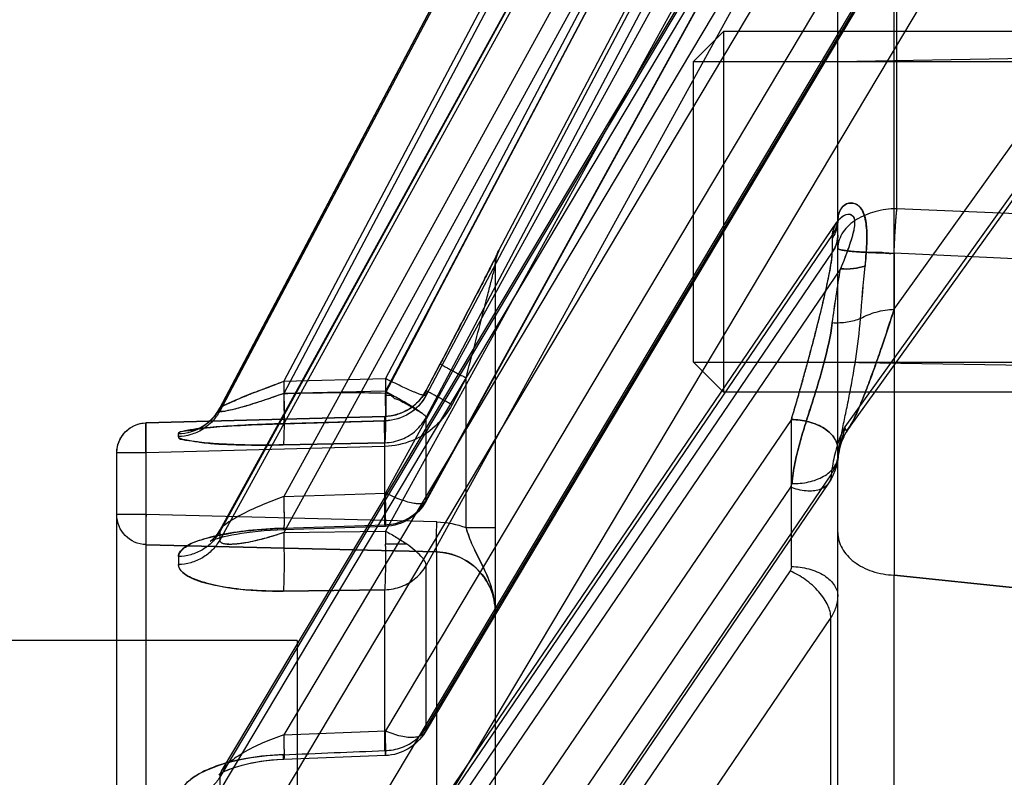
# Model space of a CAD drawing. Header units: millimetres. Extents: x 178516 to 426772, y -178579 to -115871.
# Tile 182 of 256: x 317304 to 317321, y -132186 to -132173. Entities that reach past the tile are written whole.
import ezdxf

# ---------------------------------------------------------------- set-up
doc = ezdxf.new("R2010")
doc.units = ezdxf.units.MM
doc.header["$MEASUREMENT"] = 0
doc.layers.get('0').update_dxf_attribs({"color": 252, "lineweight": 5})
doc.layers.add('EC-MTR_250-0_7OBJ', color=7, linetype='Continuous')
doc.layers.add('HEX_HEAD_SCR_M6X16OBJ', color=7, linetype='Continuous')
doc.layers.add('IS_centrale', color=7, linetype='Continuous', lineweight=13)

# ---------------------------------------------------------------- blocks, each defined once
blk = doc.blocks.new('VVS030s_FLX1_250_0.38kW_2.00x2v2_t')
at = {"layer": 'EC-MTR_250-0_7OBJ', "color": 7, "linetype": 'Continuous'}
for p, q in [((208.973, 704.044), (208.973, 805.744)), ((212.273, 703.572), (212.273, 752.908)), ((205.973, 752.742), (205.973, 700.924)), ((206.46, 752.763), (206.46, 700.425)), ((217.858, 703.665), (211.124, 713.559)), ((217.201, 700.368), (208.751, 712.779)), ((217.178, 702.887), (210.444, 712.784)), ((217.881, 697.587), (207.686, 712.561)), ((217.884, 697.291), (207.686, 712.268)), ((207.756, 712.071), (217.959, 697.086)), ((218.018, 697.861), (208.751, 711.472)), ((217.186, 701.495), (210.444, 711.402)), ((217.82, 701.426), (211.077, 711.334)), ((217.866, 701.271), (211.124, 711.18)), ((217.858, 710.422), (217.858, 703.665)), ((218.911, 710.501), (218.91, 702.958)), ((211.3, 707.453), (211.3, 702.572)), ((221.424, 689.996), (211.124, 707.262)), ((217.973, 707.328), (217.973, 697.299)), ((217.773, 689.637), (207.686, 706.539)), ((218.453, 690.329), (208.751, 706.586)), ((220.744, 689.308), (210.444, 706.576)), ((207.681, 706.27), (207.697, 706.251)), ((217.773, 689.419), (207.686, 706.321)), ((207.697, 706.252), (207.717, 706.221)), ((207.717, 706.222), (217.794, 689.338)), ((210.446, 705.959), (208.754, 706.024)), ((210.437, 705.877), (210.437, 703.2)), ((208.751, 705.614), (210.444, 705.55)), ((218.453, 689.358), (208.751, 705.614)), ((220.744, 688.282), (210.444, 705.55)), ((221.403, 688.302), (211.103, 705.569)), ((221.424, 688.225), (211.124, 705.494)), ((211.124, 705.494), (211.124, 702.796)), ((208.973, 704.044), (150.473, 704.044)), ((212.273, 702.167), (212.273, 703.572)), ((208.744, 703.224), (210.437, 703.2)), ((210.437, 703.2), (208.744, 703.224)), ((218.91, 702.958), (221.036, 703.181)), ((221.036, 703.181), (218.91, 702.958)), ((221.424, 684.06), (211.124, 702.796)), ((217.201, 702.815), (217.201, 700.368)), ((211.3, 702.572), (206.46, 702.451)), ((206.46, 702.451), (211.3, 702.572)), ((207.545, 702.382), (207.567, 702.364)), ((217.773, 684.034), (207.686, 702.374)), ((210.802, 702.443), (210.448, 702.443)), ((217.773, 683.9), (207.686, 702.24)), ((207.696, 702.205), (217.78, 683.871)), ((208.328, 702.232), (208.231, 702.242)), ((208.533, 702.215), (208.428, 702.223)), ((208.744, 702.177), (210.437, 702.12)), ((210.443, 702.146), (208.75, 702.204)), ((208.751, 702.249), (210.444, 702.225)), ((218.453, 684.609), (208.751, 702.249)), ((220.744, 683.488), (210.444, 702.225)), ((211.3, 702.073), (206.46, 701.951)), ((210.437, 702.12), (210.437, 700.755)), ((211.787, 702.167), (212.273, 702.167)), ((211.787, 702.167), (211.787, 699.676)), ((212.273, 697.789), (212.273, 702.167)), ((206.46, 701.951), (205.973, 701.951)), ((221.417, 682.996), (211.117, 701.732)), ((221.424, 682.969), (211.124, 701.707)), ((211.124, 701.707), (211.124, 700.331)), ((208.751, 701.65), (210.444, 701.593)), ((218.453, 684.011), (208.751, 701.65)), ((220.744, 682.856), (210.444, 701.593)), ((206.46, 700.924), (205.973, 700.924)), ((210.437, 700.816), (206.46, 700.924)), ((208.744, 700.791), (210.437, 700.755)), ((210.437, 700.755), (208.744, 700.791)), ((207.278, 700.536), (207.296, 700.53)), ((218.112, 700.578), (218.07, 700.659)), ((218.16, 700.504), (218.112, 700.579)), ((206.46, 700.425), (210.436, 700.316)), ((210.437, 700.317), (206.46, 700.425)), ((207.296, 700.53), (207.322, 700.52)), ((207.346, 700.526), (207.318, 700.531)), ((207.322, 700.52), (207.355, 700.505)), ((207.377, 700.522), (207.345, 700.527)), ((207.355, 700.505), (207.394, 700.484)), ((207.413, 700.518), (207.377, 700.522)), ((207.452, 700.513), (207.413, 700.518)), ((207.539, 700.504), (207.493, 700.509)), ((207.587, 700.5), (207.539, 700.504)), ((207.691, 700.491), (207.637, 700.495)), ((207.927, 700.475), (207.805, 700.483)), ((207.992, 700.471), (207.865, 700.479)), ((208.059, 700.467), (207.928, 700.475)), ((208.128, 700.463), (207.993, 700.471)), ((208.2, 700.46), (208.06, 700.467)), ((208.347, 700.453), (208.2, 700.46)), ((208.502, 700.447), (208.347, 700.453)), ((208.663, 700.442), (208.502, 700.447)), ((210.438, 700.391), (208.663, 700.442)), ((208.744, 700.438), (210.437, 700.39)), ((210.437, 700.39), (210.437, 700.317)), ((221.858, 695.237), (218.089, 700.493)), ((221.786, 695.451), (218.161, 700.503)), ((207.614, 700.292), (207.653, 700.237)), ((217.773, 681.155), (207.686, 700.228)), ((210.436, 700.316), (210.53, 700.308)), ((210.528, 700.308), (210.622, 700.289)), ((210.62, 700.289), (210.711, 700.259)), ((210.796, 700.219), (210.877, 700.168)), ((221.424, 680.846), (211.124, 700.331)), ((217.773, 681.11), (207.686, 700.183)), ((207.687, 700.179), (217.773, 681.107)), ((210.876, 700.168), (210.951, 700.109)), ((210.95, 700.11), (211.018, 700.041)), ((211.787, 699.676), (211.553, 700.121)), ((211.553, 700.121), (211.553, 700.12)), ((210.444, 699.898), (208.751, 699.935)), ((218.453, 681.59), (208.751, 699.935)), ((220.744, 680.413), (210.444, 699.898)), ((210.445, 699.962), (210.562, 699.962)), ((211.017, 700.043), (211.076, 699.967)), ((211.075, 699.968), (211.124, 699.888)), ((221.502, 680.333), (211.123, 699.965)), ((221.424, 680.478), (211.124, 699.963)), ((211.124, 699.963), (211.124, 699.888)), ((211.124, 699.888), (211.398, 699.365)), ((211.124, 699.888), (211.357, 699.443)), ((211.124, 699.888), (211.357, 699.444)), ((208.751, 699.733), (210.444, 699.685)), ((218.453, 681.388), (208.751, 699.733)), ((220.744, 680.199), (210.444, 699.685)), ((217.973, 699.412), (225.973, 699.551)), ((211.398, 699.365), (211.533, 699.108)), ((211.515, 699.143), (211.533, 699.108)), ((211.533, 699.108), (211.639, 698.906)), ((211.639, 698.906), (211.721, 698.75)), ((211.721, 698.75), (211.797, 698.603)), ((211.797, 698.603), (211.855, 698.492)), ((211.841, 698.519), (211.855, 698.492)), ((211.855, 698.492), (211.923, 698.361)), ((218.911, 698.534), (218.91, 690.992)), ((218.911, 698.535), (221.036, 695.574)), ((211.923, 698.361), (211.986, 698.239)), ((211.987, 698.239), (212.141, 697.939)), ((212.132, 697.958), (212.245, 697.737)), ((212.238, 697.752), (212.289, 697.652)), ((212.289, 697.651), (212.306, 697.617)), ((212.302, 697.625), (212.312, 697.605)), ((212.317, 697.595), (212.317, 697.594)), ((217.881, 697.35), (217.881, 697.587)), ((221.037, 697.703), (218.91, 697.599)), ((212.331, 697.556), (212.331, 697.565)), ((212.331, 697.556), (221.858, 679.454)), ((217.973, 697.299), (217.973, 697.062)), ((217.959, 697.087), (217.967, 697.072)), ((217.972, 697.062), (217.974, 697.057)), ((217.973, 697.062), (217.973, 689.471)), ((217.974, 697.055), (217.974, 697.058)), ((221.084, 696.953), (218.956, 696.861)), ((218.956, 696.861), (218.956, 688.719)), ((217.973, 694.412), (225.973, 694.272))]:
    blk.add_line(p, q, dxfattribs=at)
for points in [[(208.128, 706.107), (208.04, 706.129), (207.962, 706.151), (207.891, 706.175), (207.828, 706.198), (207.775, 706.221), (207.733, 706.242), (207.701, 706.259), (207.682, 706.272), (207.674, 706.278), (207.682, 706.269)], [(207.682, 706.272), (207.674, 706.278), (207.674, 706.278), (207.681, 706.27)], [(208.054, 706.125), (207.984, 706.145), (207.919, 706.165), (207.86, 706.186), (207.808, 706.207), (207.762, 706.227), (207.726, 706.245), (207.699, 706.261)], [(208.754, 706.024), (208.638, 706.03), (208.526, 706.04), (208.418, 706.053), (208.315, 706.069), (208.217, 706.087), (208.125, 706.107)], [(208.65, 706.03), (208.551, 706.038), (208.458, 706.048), (208.369, 706.06), (208.285, 706.074), (208.204, 706.09)], [(207.753, 702.323), (207.695, 702.338), (207.644, 702.352), (207.601, 702.365), (207.567, 702.377), (207.543, 702.387), (207.529, 702.393), (207.525, 702.395), (207.531, 702.392), (207.545, 702.382), (207.567, 702.365), (207.595, 702.339), (207.627, 702.305), (207.662, 702.26)], [(208.138, 702.254), (208.05, 702.267), (207.968, 702.28), (207.89, 702.294), (207.818, 702.308), (207.753, 702.323), (207.694, 702.338)], [(207.627, 702.305), (207.662, 702.26), (207.696, 702.204)], [(208.231, 702.242), (208.138, 702.254), (208.05, 702.267)], [(208.429, 702.223), (208.327, 702.232), (208.231, 702.242)], [(208.75, 702.204), (208.64, 702.208), (208.533, 702.215)], [(208.75, 702.204), (208.64, 702.208), (208.533, 702.215)], [(217.977, 700.995), (217.966, 701.071), (217.949, 701.146), (217.926, 701.22), (217.896, 701.291), (217.861, 701.36), (217.82, 701.426)], [(205.973, 700.924), (205.978, 700.854), (205.993, 700.785)], [(217.988, 700.918), (217.984, 700.943), (217.98, 700.969), (217.977, 700.995)], [(218.071, 700.656), (218.034, 700.742), (218.007, 700.828), (217.988, 700.915)], [(218.036, 700.738), (218.009, 700.822), (217.99, 700.906)], [(205.993, 700.785), (206.017, 700.72), (206.05, 700.658), (206.092, 700.602), (206.141, 700.551), (206.196, 700.509), (206.257, 700.474), (206.321, 700.448), (206.39, 700.431), (206.46, 700.425)], [(207.318, 700.531), (207.296, 700.534), (207.279, 700.537), (207.268, 700.54), (207.264, 700.54), (207.267, 700.539), (207.278, 700.536)], [(207.394, 700.485), (207.437, 700.457), (207.483, 700.424), (207.529, 700.385), (207.573, 700.341), (207.614, 700.292), (207.653, 700.238), (207.687, 700.179)], [(207.494, 700.509), (207.451, 700.513), (207.412, 700.518)], [(207.637, 700.495), (207.586, 700.5), (207.538, 700.504)], [(207.804, 700.483), (207.746, 700.487), (207.69, 700.491)], [(207.864, 700.479), (207.746, 700.487), (207.691, 700.491)], [(210.71, 700.259), (210.796, 700.218), (210.876, 700.168)], [(207.687, 700.179), (207.687, 700.18), (207.686, 700.181), (207.686, 700.181), (207.686, 700.182), (207.686, 700.182), (207.686, 700.183)], [(212.315, 697.599), (212.312, 697.606), (212.308, 697.617), (212.303, 697.63), (212.298, 697.644), (212.293, 697.66), (212.288, 697.678), (212.284, 697.696), (212.28, 697.715), (212.278, 697.735), (212.275, 697.755), (212.274, 697.776), (212.273, 697.798)], [(212.275, 697.755), (212.274, 697.776), (212.273, 697.798)], [(212.312, 697.605), (212.316, 697.597), (212.317, 697.595), (212.317, 697.594), (212.317, 697.595), (212.315, 697.599)], [(217.967, 697.072), (217.972, 697.061), (217.974, 697.057), (217.974, 697.055)]]:
    blk.add_lwpolyline(points, dxfattribs=at)
for centre, radius, start, end in [((184.558, 706.43), 23.128, 359.7303, 0.2697), ((184.74, 706.43), 22.946, 359.7282, 0.2718), ((210.416, 705.16), 0.8, 30.8173, 87.8037), ((211.274, 703.571), 0.999, 271.4465, 0.0528), ((198.455, 702.716), 8.544, 359.5569, 0.4431), ((198.573, 702.716), 8.426, 359.5507, 0.4493), ((206.473, 701.951), 0.5, 91.4745, 179.9904), ((198.889, 702.307), 8.797, 359.5633, 0.4367), ((199.011, 702.307), 8.675, 359.5572, 0.4428), ((189.68, 702.73), 19.077, 358.5531, 359.2079), ((191.173, 702.71), 19.276, 358.5589, 359.207), ((210.416, 701.347), 0.8, 28.8004, 88.0637), ((211.261, 703.578), 1.505, 271.4878, 290.4526), ((211.269, 703.536), 1.463, 271.2141, 290.7263), ((206.473, 700.925), 0.5, 180.0229, 268.5245), ((206.979, 699.808), 0.801, 27.9292, 88.5468), ((210.416, 699.59), 0.8, 27.8385, 88.528), ((210.416, 699.592), 0.8, 27.8625, 88.3877), ((187.047, 700.466), 21.711, 358.5984, 358.7666), ((188.735, 700.428), 21.715, 358.6004, 358.7686), ((206.171, 707.993), 9.153, 297.8266, 298.6695), ((9117.307, 5388.012), 10065.303, 207.7598493, 207.8854687), ((247.226, 702.763), 29.616, 187.7632, 189.5266), ((247.2, 702.759), 29.59, 187.7624, 189.5274), ((267.048, 702.508), 48.847, 184.4867, 185.5111), ((266.268, 702.44), 48.063, 184.4783, 185.5195), ((212.773, 697.798), 0.5, 180.0002, 207.7626), ((212.773, 697.789), 0.5, 180, 207.7585)]:
    blk.add_arc(centre, radius, start, end, dxfattribs=at)
for points, knots in [([(208.744, 705.942), (208.55, 705.951), (208.188, 705.984), (207.699, 706.098), (207.324, 706.258), (207.072, 706.451), (206.998, 706.625), (206.999, 706.699)], [0, 0, 0, 0, 0.28842, 0.537992, 0.740329, 0.889484, 1, 1, 1, 1]), ([(206.999, 706.699), (206.998, 706.604), (207.127, 706.375), (207.513, 706.162), (208.07, 705.997), (208.506, 705.954), (208.744, 705.942)], [0, 0, 0, 0, 0.141385, 0.352459, 0.645187, 1, 1, 1, 1]), ([(207.686, 706.321), (207.653, 706.376), (207.569, 706.481), (207.403, 706.601), (207.207, 706.678), (207.068, 706.698), (206.999, 706.699)], [0, 0, 0, 0, 0.235324, 0.487181, 0.746126, 1, 1, 1, 1]), ([(207.718, 706.221), (207.711, 706.233), (207.7, 706.254), (207.688, 706.288), (207.686, 706.31), (207.686, 706.321)], [0, 0, 0, 0, 0.36859, 0.699369, 1, 1, 1, 1]), ([(208.751, 705.614), (208.634, 705.657), (208.403, 705.743), (208.101, 705.895), (207.868, 706.05), (207.752, 706.164), (207.717, 706.222)], [0, 0, 0, 0, 0.30686, 0.608845, 0.83252, 1, 1, 1, 1]), ([(208.754, 706.024), (208.753, 706.024), (208.752, 706.021), (208.752, 706.018), (208.75, 706.01), (208.749, 706.001), (208.748, 705.989), (208.746, 705.969), (208.745, 705.953), (208.744, 705.942)], [0, 0, 0, 0, 0.02083, 0.074092, 0.159306, 0.27473, 0.418462, 0.588561, 1, 1, 1, 1]), ([(208.751, 705.614), (208.752, 705.654), (208.754, 705.711), (208.755, 705.786), (208.756, 705.836), (208.757, 705.883), (208.757, 705.924), (208.757, 705.958), (208.757, 705.985), (208.756, 706.003), (208.756, 706.014), (208.755, 706.019), (208.755, 706.022), (208.754, 706.024), (208.752, 706.023), (208.752, 706.02), (208.751, 706.016), (208.75, 706.007), (208.748, 705.991), (208.746, 705.968), (208.745, 705.951), (208.744, 705.942)], [0, 0, 0, 0, 0.238237, 0.350013, 0.454144, 0.548645, 0.631852, 0.702181, 0.758053, 0.798201, 0.812355, 0.822619, 0.82906, 0.831888, 0.833923, 0.839325, 0.848376, 0.860955, 0.895966, 0.942835, 1, 1, 1, 1]), ([(208.744, 705.945), (209.026, 705.934), (209.59, 705.911), (210.155, 705.888), (210.437, 705.877)], [0, 0, 0, 0, 0.5, 1, 1, 1, 1]), ([(208.751, 705.614), (208.752, 705.642), (208.753, 705.695), (208.755, 705.772), (208.756, 705.842), (208.757, 705.895), (208.757, 705.933), (208.757, 705.956), (208.757, 705.976), (208.757, 705.993), (208.756, 706.006), (208.756, 706.016), (208.755, 706.02), (208.754, 706.024), (208.754, 706.024)], [0, 0, 0, 0, 0.199485, 0.389115, 0.562618, 0.713688, 0.778889, 0.836425, 0.88582, 0.926599, 0.958376, 0.981108, 0.99487, 1, 1, 1, 1]), ([(210.437, 705.877), (210.439, 705.904), (210.443, 705.991), (210.455, 705.871), (210.446, 705.762), (210.446, 705.627), (210.444, 705.55)], [0, 0, 0, 0, 0.16379, 0.234314, 0.525776, 1, 1, 1, 1]), ([(210.437, 705.877), (210.53, 705.875), (210.715, 705.841), (210.958, 705.708), (211.079, 705.57), (211.124, 705.494)], [0, 0, 0, 0, 0.343049, 0.677618, 1, 1, 1, 1]), ([(211.124, 705.494), (211.123, 705.516), (211.114, 705.56), (211.07, 705.614), (211.003, 705.647), (210.917, 705.662), (210.814, 705.659), (210.651, 705.631), (210.527, 705.587), (210.444, 705.55)], [0, 0, 0, 0, 0.084123, 0.16553, 0.257001, 0.366674, 0.497567, 0.648891, 1, 1, 1, 1]), ([(217.858, 703.665), (217.857, 703.595), (217.825, 703.484), (217.745, 703.344), (217.658, 703.231), (217.551, 703.124), (217.396, 703), (217.267, 702.926), (217.178, 702.887)], [0, 0, 0, 0, 0.192448, 0.313099, 0.446661, 0.588446, 0.732077, 1, 1, 1, 1]), ([(217.858, 703.665), (217.895, 703.612), (217.953, 703.498), (217.973, 703.372), (217.973, 703.311)], [0, 0, 0, 0, 0.511133, 1, 1, 1, 1]), ([(212.273, 703.572), (212.273, 703.506), (212.26, 703.376), (212.184, 703.13), (212.004, 702.86), (211.739, 702.673), (211.495, 702.59), (211.365, 702.574), (211.3, 702.572)], [0, 0, 0, 0, 0.128231, 0.25362, 0.500016, 0.746347, 0.871712, 1, 1, 1, 1]), ([(212.273, 703.572), (212.273, 703.431), (212.227, 703.159), (212.062, 702.79), (211.893, 702.475), (211.812, 702.26), (211.787, 702.167)], [0, 0, 0, 0, 0.282016, 0.542492, 0.807525, 1, 1, 1, 1]), ([(212.273, 703.572), (212.273, 703.473), (212.25, 703.271), (212.153, 702.989), (212.022, 702.724), (211.885, 702.459), (211.82, 702.266), (211.787, 702.167)], [0, 0, 0, 0, 0.198463, 0.402305, 0.594166, 0.791174, 1, 1, 1, 1]), ([(206.999, 702.782), (206.998, 702.849), (207.166, 703.008), (207.524, 703.115), (208.079, 703.214), (208.507, 703.225), (208.744, 703.224)], [0, 0, 0, 0, 0.107374, 0.312324, 0.619005, 1, 1, 1, 1]), ([(208.744, 703.224), (208.55, 703.225), (208.192, 703.216), (207.707, 703.157), (207.337, 703.06), (207.094, 702.956), (206.998, 702.833), (206.999, 702.782)], [0, 0, 0, 0, 0.310142, 0.574332, 0.780775, 0.918845, 1, 1, 1, 1]), ([(208.755, 702.467), (208.756, 702.549), (208.758, 702.707), (208.757, 702.924), (208.752, 703.094), (208.748, 703.188), (208.744, 703.224)], [0, 0, 0, 0, 0.32566, 0.626836, 0.858977, 1, 1, 1, 1]), ([(210.437, 703.2), (210.53, 703.198), (210.717, 703.161), (210.96, 703.019), (211.08, 702.875), (211.124, 702.796)], [0, 0, 0, 0, 0.338556, 0.672241, 1, 1, 1, 1]), ([(210.437, 703.2), (210.438, 703.187), (210.44, 703.159), (210.443, 703.115), (210.445, 703.068), (210.446, 703.02), (210.447, 702.971), (210.448, 702.924), (210.449, 702.878), (210.449, 702.835), (210.45, 702.794), (210.45, 702.755), (210.45, 702.719), (210.45, 702.686), (210.45, 702.656), (210.45, 702.626), (210.449, 702.596), (210.449, 702.564), (210.449, 702.531), (210.449, 702.5), (210.448, 702.471), (210.448, 702.452), (210.448, 702.443)], [0, 0, 0, 0, 0.051452, 0.110629, 0.17382, 0.23845, 0.30272, 0.365415, 0.425762, 0.483266, 0.537565, 0.588687, 0.636618, 0.68019, 0.719436, 0.757194, 0.796401, 0.839355, 0.88423, 0.925743, 0.963704, 1, 1, 1, 1]), ([(217.201, 702.815), (217.298, 702.817), (217.444, 702.836), (217.625, 702.898), (217.748, 702.96), (217.848, 703.038), (217.921, 703.125), (217.964, 703.217), (217.973, 703.281), (217.973, 703.311)], [0, 0, 0, 0, 0.28888, 0.434509, 0.572844, 0.699072, 0.811505, 0.910593, 1, 1, 1, 1]), ([(217.201, 702.815), (217.201, 702.821), (217.199, 702.847), (217.189, 702.872), (217.178, 702.887)], [0, 0, 0, 0, 0.245755, 1, 1, 1, 1]), ([(217.973, 702.249), (217.973, 702.339), (218.029, 702.532), (218.244, 702.759), (218.551, 702.912), (218.787, 702.953), (218.91, 702.958)], [0, 0, 0, 0, 0.211491, 0.446599, 0.712501, 1, 1, 1, 1]), ([(218.91, 697.599), (218.91, 697.845), (218.91, 698.438), (218.91, 699.311), (218.91, 700.109), (218.911, 700.837), (218.91, 701.563), (218.91, 702.304), (218.91, 702.771), (218.91, 702.958)], [0, 0, 0, 0, 0.137864, 0.331792, 0.488576, 0.584793, 0.739022, 0.894845, 1, 1, 1, 1]), ([(207.686, 702.374), (207.653, 702.433), (207.57, 702.545), (207.404, 702.676), (207.208, 702.759), (207.068, 702.78), (206.999, 702.782)], [0, 0, 0, 0, 0.241678, 0.495088, 0.751224, 1, 1, 1, 1]), ([(211.124, 702.796), (211.123, 702.785), (211.117, 702.761), (211.091, 702.707), (211.03, 702.632), (210.929, 702.538), (210.848, 702.475), (210.802, 702.443)], [0, 0, 0, 0, 0.066485, 0.14924, 0.368084, 0.65605, 1, 1, 1, 1]), ([(208.744, 702.177), (208.55, 702.184), (208.191, 702.208), (207.707, 702.278), (207.338, 702.378), (207.096, 702.479), (206.998, 702.6), (206.999, 702.65)], [0, 0, 0, 0, 0.310831, 0.575922, 0.782799, 0.920423, 1, 1, 1, 1]), ([(206.999, 702.65), (206.998, 702.584), (207.168, 702.429), (207.524, 702.322), (208.079, 702.214), (208.506, 702.186), (208.744, 702.177)], [0, 0, 0, 0, 0.105602, 0.310447, 0.618095, 1, 1, 1, 1]), ([(207.686, 702.24), (207.653, 702.299), (207.57, 702.412), (207.405, 702.543), (207.209, 702.627), (207.068, 702.648), (206.999, 702.65)], [0, 0, 0, 0, 0.241929, 0.495433, 0.751472, 1, 1, 1, 1]), ([(211.3, 702.572), (211.299, 702.571), (211.298, 702.567), (211.297, 702.558), (211.297, 702.545), (211.296, 702.528), (211.295, 702.506), (211.295, 702.469), (211.294, 702.415), (211.295, 702.341), (211.296, 702.257), (211.297, 702.167), (211.299, 702.105), (211.3, 702.073)], [0, 0, 0, 0, 0.008642, 0.026165, 0.052497, 0.087468, 0.130839, 0.182159, 0.306628, 0.456517, 0.626212, 0.809621, 1, 1, 1, 1]), ([(206.46, 701.951), (206.46, 701.983), (206.458, 702.045), (206.457, 702.135), (206.456, 702.219), (206.455, 702.293), (206.455, 702.347), (206.456, 702.384), (206.457, 702.405), (206.457, 702.423), (206.458, 702.436), (206.459, 702.445), (206.46, 702.449), (206.46, 702.451)], [0, 0, 0, 0, 0.190117, 0.373293, 0.542815, 0.692615, 0.817098, 0.868468, 0.911919, 0.947002, 0.973475, 0.991166, 1, 1, 1, 1]), ([(208.751, 702.249), (208.641, 702.288), (208.432, 702.351), (208.145, 702.422), (207.915, 702.445), (207.764, 702.454), (207.686, 702.399), (207.686, 702.374)], [0, 0, 0, 0, 0.315474, 0.585424, 0.797028, 0.932129, 1, 1, 1, 1]), ([(208.751, 702.249), (208.664, 702.279), (208.499, 702.331), (208.266, 702.391), (208.068, 702.431), (207.91, 702.448), (207.798, 702.444), (207.719, 702.432), (207.688, 702.395), (207.686, 702.374)], [0, 0, 0, 0, 0.2478, 0.462856, 0.645404, 0.79004, 0.889112, 0.944936, 1, 1, 1, 1]), ([(210.444, 702.225), (210.507, 702.258), (210.629, 702.326), (210.747, 702.403), (210.802, 702.443)], [0, 0, 0, 0, 0.510632, 1, 1, 1, 1]), ([(207.696, 702.205), (207.694, 702.208), (207.689, 702.219), (207.686, 702.231), (207.686, 702.24)], [0, 0, 0, 0, 0.279188, 1, 1, 1, 1]), ([(207.696, 702.205), (207.694, 702.209), (207.69, 702.217), (207.687, 702.229), (207.686, 702.236), (207.686, 702.24)], [0, 0, 0, 0, 0.368593, 0.699399, 1, 1, 1, 1]), ([(208.751, 701.65), (208.637, 701.695), (208.405, 701.781), (208.087, 701.926), (207.848, 702.062), (207.721, 702.159), (207.696, 702.205)], [0, 0, 0, 0, 0.305069, 0.619042, 0.868701, 1, 1, 1, 1]), ([(208.75, 702.204), (208.749, 702.204), (208.748, 702.201), (208.747, 702.196), (208.745, 702.187), (208.745, 702.181), (208.744, 702.177)], [0, 0, 0, 0, 0.08185, 0.277576, 0.586197, 1, 1, 1, 1]), ([(208.751, 701.65), (208.752, 701.694), (208.754, 701.779), (208.756, 701.884), (208.757, 701.962), (208.757, 702.015), (208.757, 702.063), (208.757, 702.104), (208.756, 702.138), (208.755, 702.165), (208.754, 702.183), (208.753, 702.194), (208.752, 702.199), (208.752, 702.202), (208.751, 702.204), (208.749, 702.203), (208.748, 702.201), (208.747, 702.197), (208.746, 702.189), (208.745, 702.182), (208.744, 702.177)], [0, 0, 0, 0, 0.224566, 0.439089, 0.538233, 0.629747, 0.712012, 0.783406, 0.842555, 0.889038, 0.922689, 0.93466, 0.943383, 0.948914, 0.951586, 0.953488, 0.957677, 0.964502, 0.973906, 1, 1, 1, 1]), ([(208.751, 701.65), (208.752, 701.686), (208.754, 701.757), (208.756, 701.859), (208.757, 701.955), (208.757, 702.028), (208.757, 702.079), (208.757, 702.112), (208.756, 702.139), (208.755, 702.162), (208.755, 702.18), (208.753, 702.193), (208.752, 702.199), (208.751, 702.204), (208.75, 702.204)], [0, 0, 0, 0, 0.193409, 0.381581, 0.556667, 0.710501, 0.776955, 0.835507, 0.885629, 0.926795, 0.958609, 0.981174, 0.994764, 1, 1, 1, 1]), ([(210.437, 702.12), (210.438, 702.127), (210.46, 702.173), (210.441, 701.967), (210.454, 701.856), (210.446, 701.68), (210.444, 701.593)], [0, 0, 0, 0, 0.039438, 0.2026, 0.539411, 1, 1, 1, 1]), ([(210.437, 702.12), (210.53, 702.117), (210.718, 702.08), (210.961, 701.935), (211.08, 701.787), (211.124, 701.707)], [0, 0, 0, 0, 0.336677, 0.670125, 1, 1, 1, 1]), ([(211.124, 701.707), (211.123, 701.714), (211.121, 701.727), (211.105, 701.751), (211.075, 701.765), (211.039, 701.771), (210.989, 701.773), (210.915, 701.765), (210.814, 701.741), (210.698, 701.704), (210.573, 701.654), (210.487, 701.614), (210.444, 701.593)], [0, 0, 0, 0, 0.027267, 0.053528, 0.11449, 0.153811, 0.20004, 0.313742, 0.454859, 0.619691, 0.803399, 1, 1, 1, 1]), ([(217.866, 701.271), (217.866, 701.301), (217.857, 701.36), (217.816, 701.44), (217.75, 701.501), (217.663, 701.542), (217.559, 701.561), (217.396, 701.559), (217.27, 701.526), (217.186, 701.495)], [0, 0, 0, 0, 0.107563, 0.208785, 0.311137, 0.42169, 0.545204, 0.683441, 1, 1, 1, 1]), ([(217.186, 701.495), (217.191, 701.488), (217.198, 701.475), (217.206, 701.454), (217.208, 701.44), (217.209, 701.433)], [0, 0, 0, 0, 0.344457, 0.674693, 1, 1, 1, 1]), ([(217.209, 701.433), (217.301, 701.435), (217.441, 701.424), (217.617, 701.373), (217.736, 701.319), (217.836, 701.249), (217.911, 701.168), (217.96, 701.08), (217.975, 701.018), (217.978, 700.988)], [0, 0, 0, 0, 0.286132, 0.429436, 0.565961, 0.691717, 0.805318, 0.907103, 1, 1, 1, 1]), ([(217.21, 701.433), (217.22, 701.32), (217.255, 701.094), (217.337, 700.76), (217.421, 700.484), (217.491, 700.263), (217.544, 700.097), (217.596, 699.931), (217.664, 699.71), (217.775, 699.324), (217.851, 698.988), (217.882, 698.762)], [0, 0, 0, 0, 0.123269, 0.247997, 0.374002, 0.437214, 0.500375, 0.563468, 0.626514, 0.752143, 1, 1, 1, 1]), ([(217.882, 698.762), (217.851, 698.988), (217.776, 699.324), (217.664, 699.71), (217.596, 699.931), (217.544, 700.097), (217.492, 700.263), (217.421, 700.484), (217.337, 700.76), (217.255, 701.094), (217.22, 701.32), (217.211, 701.433)], [0, 0, 0, 0, 0.247976, 0.373525, 0.436539, 0.49962, 0.562784, 0.625997, 0.752005, 0.876734, 1, 1, 1, 1]), ([(217.866, 701.271), (217.887, 701.243), (217.924, 701.184), (217.962, 701.088), (217.975, 701.021), (217.978, 700.988)], [0, 0, 0, 0, 0.342826, 0.675498, 1, 1, 1, 1]), ([(218.089, 700.493), (218.066, 700.532), (218.023, 700.627), (217.968, 700.779), (217.922, 700.943), (217.887, 701.106), (217.872, 701.215), (217.866, 701.271)], [0, 0, 0, 0, 0.167319, 0.38389, 0.595936, 0.79205, 1, 1, 1, 1]), ([(206.46, 700.924), (206.459, 700.891), (206.458, 700.826), (206.456, 700.731), (206.455, 700.645), (206.455, 700.569), (206.455, 700.515), (206.455, 700.479), (206.456, 700.459), (206.457, 700.442), (206.457, 700.435), (206.459, 700.423), (206.46, 700.425)], [0, 0, 0, 0, 0.199851, 0.391623, 0.567523, 0.720593, 0.844482, 0.893971, 0.934434, 0.965396, 0.986655, 1, 1, 1, 1]), ([(206.46, 700.425), (206.459, 700.423), (206.457, 700.435), (206.457, 700.442), (206.456, 700.459), (206.455, 700.479), (206.455, 700.515), (206.455, 700.569), (206.455, 700.645), (206.456, 700.731), (206.458, 700.826), (206.459, 700.891), (206.46, 700.924)], [0, 0, 0, 0, 0.013345, 0.034604, 0.065566, 0.106029, 0.155518, 0.279407, 0.432477, 0.608377, 0.800149, 1, 1, 1, 1]), ([(217.201, 700.368), (217.298, 700.37), (217.445, 700.39), (217.627, 700.452), (217.75, 700.515), (217.85, 700.593), (217.922, 700.681), (217.964, 700.772), (217.973, 700.835), (217.973, 700.864)], [0, 0, 0, 0, 0.290228, 0.436472, 0.57528, 0.701801, 0.814394, 0.911876, 1, 1, 1, 1]), ([(217.973, 700.864), (217.973, 700.835), (217.964, 700.773), (217.923, 700.681), (217.851, 700.594), (217.751, 700.515), (217.628, 700.452), (217.445, 700.39), (217.298, 700.37), (217.201, 700.368)], [0, 0, 0, 0, 0.087664, 0.184571, 0.297222, 0.423848, 0.562826, 0.709292, 1, 1, 1, 1]), ([(217.978, 700.989), (217.984, 700.917), (218.005, 700.764), (218.051, 700.524), (218.096, 700.309), (218.134, 700.126), (218.164, 699.981), (218.192, 699.831), (218.23, 699.624), (218.294, 699.244), (218.334, 698.913), (218.351, 698.687)], [0, 0, 0, 0, 0.092845, 0.197989, 0.313919, 0.375394, 0.438919, 0.504211, 0.571064, 0.709071, 1, 1, 1, 1]), ([(218.089, 700.493), (218.087, 700.506), (218.084, 700.533), (218.073, 700.576), (218.06, 700.621), (218.047, 700.671), (218.032, 700.722), (218.018, 700.775), (218.005, 700.829), (217.994, 700.883), (217.984, 700.936), (217.98, 700.971), (217.978, 700.988)], [0, 0, 0, 0, 0.077984, 0.162261, 0.256808, 0.358843, 0.46433, 0.572491, 0.681566, 0.790707, 0.8978, 1, 1, 1, 1]), ([(217.978, 700.988), (217.982, 700.948), (217.997, 700.863), (218.029, 700.737), (218.069, 700.614), (218.083, 700.531), (218.089, 700.493)], [0, 0, 0, 0, 0.23849, 0.506216, 0.771134, 1, 1, 1, 1]), ([(206.999, 700.653), (206.997, 700.696), (207.234, 700.722), (207.51, 700.775), (208.093, 700.795), (208.507, 700.795), (208.744, 700.791)], [0, 0, 0, 0, 0.073198, 0.275894, 0.596451, 1, 1, 1, 1]), ([(208.744, 700.791), (208.551, 700.795), (208.191, 700.797), (207.718, 700.78), (207.332, 700.751), (207.143, 700.715), (206.998, 700.682), (206.999, 700.653)], [0, 0, 0, 0, 0.329076, 0.607277, 0.81956, 0.950434, 1, 1, 1, 1]), ([(208.752, 699.998), (208.754, 700.09), (208.757, 700.227), (208.757, 700.403), (208.757, 700.522), (208.755, 700.623), (208.753, 700.701), (208.749, 700.754), (208.746, 700.782), (208.744, 700.791)], [0, 0, 0, 0, 0.347392, 0.515825, 0.668563, 0.797048, 0.89633, 0.963476, 1, 1, 1, 1]), ([(210.437, 700.816), (210.436, 700.785), (210.434, 700.723), (210.432, 700.63), (210.431, 700.541), (210.431, 700.472), (210.431, 700.423), (210.431, 700.393), (210.432, 700.368), (210.432, 700.349), (210.433, 700.332), (210.434, 700.326), (210.436, 700.315), (210.437, 700.317)], [0, 0, 0, 0, 0.185674, 0.375445, 0.557855, 0.719771, 0.788995, 0.849117, 0.899543, 0.939684, 0.969169, 0.988495, 1, 1, 1, 1]), ([(211.553, 700.121), (211.48, 700.255), (211.291, 700.502), (210.894, 700.749), (210.589, 700.81), (210.436, 700.816)], [0, 0, 0, 0, 0.333329, 0.665503, 1, 1, 1, 1]), ([(210.437, 700.755), (210.439, 700.746), (210.441, 700.724), (210.444, 700.686), (210.446, 700.639), (210.448, 700.588), (210.449, 700.535), (210.449, 700.482), (210.45, 700.43), (210.45, 700.38), (210.45, 700.332), (210.45, 700.287), (210.449, 700.244), (210.449, 700.206), (210.449, 700.17), (210.448, 700.137), (210.448, 700.106), (210.447, 700.077), (210.447, 700.047), (210.446, 700.017), (210.446, 699.987), (210.445, 699.958), (210.445, 699.939), (210.444, 699.93)], [0, 0, 0, 0, 0.032491, 0.080671, 0.138402, 0.201294, 0.266253, 0.33117, 0.394635, 0.455717, 0.513867, 0.568774, 0.619876, 0.666859, 0.710103, 0.749904, 0.786414, 0.821111, 0.856676, 0.893771, 0.931084, 0.967038, 1, 1, 1, 1]), ([(210.437, 700.755), (210.532, 700.752), (210.721, 700.713), (210.963, 700.562), (211.08, 700.413), (211.124, 700.331)], [0, 0, 0, 0, 0.340686, 0.669499, 1, 1, 1, 1]), ([(206.999, 700.608), (206.996, 700.566), (207.237, 700.548), (207.509, 700.49), (208.094, 700.463), (208.507, 700.445), (208.744, 700.438)], [0, 0, 0, 0, 0.072197, 0.274924, 0.595964, 1, 1, 1, 1]), ([(208.744, 700.438), (208.55, 700.443), (208.191, 700.456), (207.719, 700.485), (207.332, 700.515), (207.146, 700.553), (206.998, 700.58), (206.999, 700.608)], [0, 0, 0, 0, 0.329484, 0.60815, 0.820697, 0.951442, 1, 1, 1, 1]), ([(207.686, 700.228), (207.654, 700.289), (207.571, 700.405), (207.405, 700.542), (207.209, 700.629), (207.068, 700.651), (206.999, 700.653)], [0, 0, 0, 0, 0.2451, 0.499414, 0.754055, 1, 1, 1, 1]), ([(206.999, 700.653), (206.999, 700.649), (206.999, 700.634), (206.999, 700.619), (206.999, 700.608)], [0, 0, 0, 0, 0.258083, 1, 1, 1, 1]), ([(218.911, 698.534), (218.885, 698.614), (218.816, 698.829), (218.711, 699.145), (218.603, 699.454), (218.515, 699.697), (218.437, 699.9), (218.368, 700.077), (218.304, 700.227), (218.25, 700.347), (218.195, 700.448), (218.161, 700.512), (218.098, 700.568), (218.09, 700.512), (218.089, 700.493)], [0, 0, 0, 0, 0.112815, 0.301795, 0.446469, 0.552297, 0.64734, 0.738609, 0.807102, 0.864632, 0.918133, 0.954279, 0.974322, 1, 1, 1, 1]), ([(218.089, 700.493), (218.09, 700.512), (218.1, 700.568), (218.162, 700.509), (218.198, 700.444), (218.252, 700.342), (218.308, 700.218), (218.372, 700.067), (218.442, 699.889), (218.519, 699.684), (218.608, 699.441), (218.715, 699.132), (218.818, 698.821), (218.886, 698.612), (218.911, 698.534)], [0, 0, 0, 0, 0.025831, 0.046204, 0.082937, 0.138506, 0.196019, 0.265936, 0.359041, 0.452521, 0.559525, 0.706407, 0.890211, 1, 1, 1, 1]), ([(208.751, 699.733), (208.752, 699.779), (208.754, 699.871), (208.756, 700.007), (208.757, 700.117), (208.757, 700.198), (208.757, 700.252), (208.756, 700.299), (208.755, 700.34), (208.754, 700.374), (208.753, 700.401), (208.751, 700.418), (208.75, 700.428), (208.749, 700.434), (208.748, 700.437), (208.747, 700.439), (208.745, 700.439), (208.744, 700.438), (208.744, 700.438)], [0, 0, 0, 0, 0.195838, 0.391012, 0.574309, 0.657799, 0.733841, 0.801101, 0.858932, 0.906859, 0.944414, 0.971328, 0.980945, 0.988131, 0.99301, 0.995801, 0.997384, 1, 1, 1, 1]), ([(208.751, 699.733), (208.752, 699.779), (208.754, 699.871), (208.756, 700.007), (208.757, 700.117), (208.757, 700.198), (208.757, 700.252), (208.756, 700.299), (208.755, 700.34), (208.754, 700.374), (208.753, 700.401), (208.751, 700.418), (208.75, 700.428), (208.749, 700.434), (208.748, 700.437), (208.747, 700.439), (208.745, 700.439), (208.744, 700.438), (208.744, 700.438)], [0, 0, 0, 0, 0.195838, 0.391012, 0.574309, 0.657799, 0.733841, 0.801101, 0.858932, 0.906859, 0.944414, 0.971328, 0.980945, 0.988131, 0.99301, 0.995801, 0.997384, 1, 1, 1, 1]), ([(210.444, 699.685), (210.445, 699.747), (210.448, 699.874), (210.45, 700.047), (210.449, 700.233), (210.448, 700.288), (210.443, 700.401), (210.437, 700.39)], [0, 0, 0, 0, 0.265256, 0.530995, 0.771429, 0.945818, 1, 1, 1, 1]), ([(210.444, 699.685), (210.446, 699.779), (210.451, 699.951), (210.447, 700.172), (210.453, 700.314), (210.44, 700.376), (210.437, 700.39)], [0, 0, 0, 0, 0.402401, 0.72767, 0.941032, 1, 1, 1, 1]), ([(208.751, 699.935), (208.64, 699.977), (208.429, 700.049), (208.149, 700.138), (207.903, 700.208), (207.794, 700.225), (207.686, 700.246), (207.686, 700.228)], [0, 0, 0, 0, 0.320391, 0.597346, 0.815836, 0.952903, 1, 1, 1, 1]), ([(208.751, 699.935), (208.664, 699.967), (208.498, 700.025), (208.266, 700.101), (208.067, 700.162), (207.911, 700.204), (207.798, 700.228), (207.732, 700.239), (207.693, 700.238), (207.686, 700.228)], [0, 0, 0, 0, 0.251841, 0.472182, 0.660508, 0.810152, 0.911914, 0.966442, 1, 1, 1, 1]), ([(207.686, 700.183), (207.686, 700.187), (207.686, 700.202), (207.686, 700.217), (207.686, 700.229)], [0, 0, 0, 0, 0.241967, 1, 1, 1, 1]), ([(207.686, 700.183), (207.686, 700.187), (207.686, 700.202), (207.686, 700.217), (207.686, 700.228)], [0, 0, 0, 0, 0.241967, 1, 1, 1, 1]), ([(211.124, 699.888), (211.091, 699.951), (211.008, 700.067), (210.842, 700.202), (210.648, 700.291), (210.507, 700.315), (210.437, 700.317)], [0, 0, 0, 0, 0.251263, 0.500168, 0.748976, 1, 1, 1, 1]), ([(210.444, 699.93), (210.461, 699.924), (210.504, 699.933), (210.548, 699.976), (210.598, 700.024), (210.672, 700.038), (210.736, 700.08), (210.807, 700.115), (210.877, 700.155), (210.946, 700.195), (211.009, 700.235), (211.064, 700.272), (211.101, 700.302), (211.122, 700.322), (211.124, 700.331)], [0, 0, 0, 0, 0.066993, 0.146083, 0.230815, 0.320557, 0.417222, 0.517489, 0.618598, 0.719008, 0.814716, 0.900669, 0.965486, 1, 1, 1, 1]), ([(210.562, 699.962), (210.6, 699.983), (210.674, 700.024), (210.78, 700.085), (210.875, 700.142), (210.958, 700.195), (211.025, 700.24), (211.07, 700.274), (211.097, 700.297), (211.111, 700.31), (211.12, 700.321), (211.123, 700.328), (211.124, 700.331)], [0, 0, 0, 0, 0.193023, 0.375278, 0.541619, 0.687505, 0.808813, 0.902438, 0.938079, 0.966091, 0.986557, 1, 1, 1, 1]), ([(217.201, 700.368), (217.227, 700.282), (217.276, 700.114), (217.347, 699.871), (217.411, 699.643), (217.47, 699.431), (217.523, 699.233), (217.572, 699.048), (217.616, 698.875), (217.656, 698.714), (217.693, 698.564), (217.726, 698.425), (217.757, 698.295), (217.785, 698.175), (217.809, 698.063), (217.831, 697.96), (217.849, 697.864), (217.863, 697.777), (217.874, 697.701), (217.88, 697.639), (217.882, 697.602), (217.881, 697.587)], [0, 0, 0, 0, 0.0946, 0.182855, 0.265141, 0.341847, 0.413345, 0.479981, 0.542071, 0.599886, 0.653638, 0.703564, 0.749948, 0.792974, 0.832788, 0.869628, 0.903592, 0.934573, 0.961725, 0.983724, 1, 1, 1, 1]), ([(217.201, 700.368), (217.228, 700.28), (217.279, 700.105), (217.352, 699.849), (217.42, 699.604), (217.484, 699.373), (217.542, 699.155), (217.6, 698.934), (217.655, 698.719), (217.704, 698.518), (217.742, 698.357), (217.77, 698.231), (217.797, 698.111), (217.825, 697.978), (217.852, 697.835), (217.874, 697.702), (217.879, 697.624), (217.881, 697.587)], [0, 0, 0, 0, 0.096648, 0.190102, 0.279105, 0.362641, 0.440855, 0.515242, 0.601596, 0.673794, 0.731004, 0.775352, 0.808642, 0.859401, 0.91779, 0.961518, 1, 1, 1, 1]), ([(207.687, 700.179), (207.705, 700.145), (207.837, 700.105), (208.043, 699.999), (208.374, 699.876), (208.618, 699.785), (208.751, 699.733)], [0, 0, 0, 0, 0.099714, 0.318405, 0.629933, 1, 1, 1, 1]), ([(207.687, 700.179), (207.697, 700.159), (207.746, 700.141), (207.848, 700.085), (208.003, 700.024), (208.218, 699.934), (208.467, 699.839), (208.653, 699.77), (208.751, 699.733)], [0, 0, 0, 0, 0.059008, 0.121509, 0.30753, 0.485546, 0.728599, 1, 1, 1, 1]), ([(211.553, 700.121), (211.526, 700.107), (211.473, 700.078), (211.393, 700.036), (211.317, 699.995), (211.249, 699.959), (211.201, 699.932), (211.17, 699.915), (211.152, 699.905), (211.14, 699.898), (211.13, 699.892), (211.127, 699.891), (211.123, 699.888), (211.124, 699.888)], [0, 0, 0, 0, 0.185331, 0.37368, 0.554127, 0.714408, 0.843255, 0.893953, 0.934735, 0.965224, 0.985831, 0.997173, 1, 1, 1, 1]), ([(208.751, 699.935), (208.942, 699.93), (209.321, 699.923), (209.886, 699.917), (210.259, 699.924), (210.444, 699.929)], [0, 0, 0, 0, 0.338626, 0.671891, 1, 1, 1, 1]), ([(211.124, 699.963), (211.123, 699.965), (211.122, 699.967), (211.119, 699.969), (211.114, 699.97), (211.105, 699.971), (211.09, 699.969), (211.067, 699.964), (211.038, 699.955), (211.004, 699.944), (210.965, 699.929), (210.903, 699.904), (210.815, 699.866), (210.654, 699.792), (210.529, 699.729), (210.444, 699.685)], [0, 0, 0, 0, 0.004429, 0.009323, 0.01563, 0.023804, 0.04641, 0.077775, 0.117941, 0.166604, 0.223352, 0.287751, 0.437352, 0.610044, 1, 1, 1, 1]), ([(211.357, 699.443), (211.357, 699.444), (211.36, 699.446), (211.363, 699.448), (211.373, 699.454), (211.385, 699.461), (211.403, 699.471), (211.434, 699.488), (211.483, 699.515), (211.55, 699.551), (211.626, 699.591), (211.706, 699.634), (211.76, 699.662), (211.787, 699.676)], [0, 0, 0, 0, 0.002835, 0.014164, 0.034735, 0.065163, 0.105922, 0.156601, 0.285425, 0.44571, 0.626189, 0.814594, 1, 1, 1, 1]), ([(211.786, 699.676), (211.835, 699.492), (211.93, 699.129), (212.048, 698.678), (212.127, 698.371), (212.17, 698.204), (212.196, 698.107), (212.215, 698.032), (212.228, 697.98), (212.24, 697.933), (212.251, 697.89), (212.26, 697.855), (212.266, 697.83), (212.27, 697.814), (212.272, 697.807), (212.273, 697.801), (212.273, 697.799), (212.273, 697.798)], [0, 0, 0, 0, 0.294101, 0.581341, 0.719766, 0.785206, 0.846848, 0.876142, 0.903927, 0.929593, 0.952399, 0.971578, 0.98639, 0.991931, 0.996106, 0.998826, 1, 1, 1, 1]), ([(212.331, 697.565), (212.331, 697.566), (212.33, 697.569), (212.328, 697.574), (212.324, 697.581), (212.319, 697.592), (212.312, 697.604), (212.302, 697.626), (212.29, 697.65), (212.277, 697.676), (212.261, 697.706), (212.24, 697.747), (212.213, 697.799), (212.175, 697.874), (212.125, 697.972), (212.062, 698.094), (211.996, 698.221), (211.905, 698.397), (211.788, 698.621), (211.598, 698.986), (211.454, 699.26), (211.357, 699.443)], [0, 0, 0, 0, 0.001118, 0.003765, 0.007859, 0.013312, 0.020037, 0.027946, 0.046961, 0.057891, 0.06965, 0.095297, 0.123192, 0.152667, 0.214521, 0.279601, 0.347402, 0.417216, 0.560432, 0.706326, 1, 1, 1, 1]), ([(211.357, 699.443), (211.429, 699.306), (211.564, 699.049), (211.753, 698.687), (211.924, 698.36), (212.072, 698.072), (212.2, 697.831), (212.276, 697.668), (212.324, 697.589), (212.331, 697.565)], [0, 0, 0, 0, 0.219997, 0.411596, 0.578711, 0.743967, 0.870476, 0.965112, 1, 1, 1, 1]), ([(218.351, 698.687), (218.317, 698.702), (218.245, 698.728), (218.129, 698.753), (218.006, 698.765), (217.923, 698.765), (217.881, 698.762)], [0, 0, 0, 0, 0.231838, 0.479776, 0.738129, 1, 1, 1, 1]), ([(218.351, 698.687), (218.433, 698.641), (218.616, 698.568), (218.81, 698.539), (218.911, 698.534)], [0, 0, 0, 0, 0.479655, 1, 1, 1, 1]), ([(217.884, 697.291), (217.893, 697.218), (217.932, 697.106), (218.034, 696.997), (218.125, 696.943), (218.238, 696.964), (218.259, 697.087), (218.241, 697.209), (218.205, 697.352), (218.154, 697.509), (218.091, 697.681), (218.044, 697.799), (218.018, 697.861)], [0, 0, 0, 0, 0.150058, 0.232515, 0.30513, 0.359427, 0.43829, 0.521746, 0.623108, 0.737495, 0.861535, 1, 1, 1, 1]), ([(217.884, 697.291), (217.892, 697.227), (217.924, 697.125), (218.004, 697.026), (218.077, 696.971), (218.148, 696.942), (218.224, 696.968), (218.252, 697.035), (218.254, 697.113), (218.243, 697.201), (218.223, 697.285), (218.194, 697.385), (218.16, 697.49), (218.116, 697.611), (218.07, 697.732), (218.036, 697.817), (218.018, 697.861)], [0, 0, 0, 0, 0.132333, 0.212433, 0.25532, 0.321043, 0.35974, 0.406079, 0.459379, 0.519827, 0.586731, 0.636331, 0.734322, 0.812601, 0.901556, 1, 1, 1, 1]), ([(217.975, 697.03), (217.979, 696.966), (218.011, 696.846), (218.168, 696.742), (218.349, 696.804), (218.435, 696.996), (218.46, 697.227), (218.454, 697.508), (218.438, 697.706), (218.427, 697.817)], [0, 0, 0, 0, 0.125084, 0.226895, 0.328787, 0.453751, 0.611337, 0.783657, 1, 1, 1, 1]), ([(218.427, 697.817), (218.435, 697.743), (218.447, 697.603), (218.457, 697.403), (218.457, 697.226), (218.442, 697.073), (218.409, 696.946), (218.36, 696.847), (218.287, 696.783), (218.201, 696.759), (218.114, 696.778), (218.04, 696.835), (217.99, 696.924), (217.977, 696.994), (217.975, 697.03)], [0, 0, 0, 0, 0.143889, 0.27271, 0.386871, 0.48651, 0.570324, 0.639411, 0.698371, 0.75228, 0.806671, 0.86493, 0.928579, 1, 1, 1, 1]), ([(218.427, 697.817), (218.364, 697.837), (218.228, 697.865), (218.089, 697.867), (218.018, 697.861)], [0, 0, 0, 0, 0.48122, 1, 1, 1, 1]), ([(218.018, 697.861), (218.09, 697.867), (218.228, 697.865), (218.364, 697.837), (218.427, 697.817)], [0, 0, 0, 0, 0.520143, 1, 1, 1, 1]), ([(217.973, 697.299), (217.973, 697.323), (217.97, 697.373), (217.952, 697.448), (217.923, 697.52), (217.896, 697.565), (217.881, 697.587)], [0, 0, 0, 0, 0.24009, 0.48882, 0.742158, 1, 1, 1, 1]), ([(217.881, 697.587), (217.896, 697.565), (217.923, 697.52), (217.952, 697.447), (217.97, 697.373), (217.973, 697.323), (217.973, 697.299)], [0, 0, 0, 0, 0.258258, 0.512003, 0.761126, 1, 1, 1, 1]), ([(218.91, 697.599), (218.876, 697.611), (218.796, 697.615), (218.682, 697.58), (218.557, 697.596), (218.432, 697.586), (218.306, 697.58), (218.19, 697.57), (218.084, 697.558), (218.024, 697.545), (217.973, 697.532), (217.973, 697.52)], [0, 0, 0, 0, 0.114403, 0.243833, 0.372795, 0.506767, 0.641172, 0.769286, 0.881047, 0.962831, 1, 1, 1, 1]), ([(217.973, 697.52), (217.973, 697.523), (217.978, 697.529), (218, 697.54), (218.05, 697.552), (218.135, 697.564), (218.254, 697.576), (218.4, 697.585), (218.564, 697.593), (218.736, 697.597), (218.852, 697.599), (218.91, 697.599)], [0, 0, 0, 0, 0.008247, 0.022669, 0.076734, 0.168997, 0.296771, 0.454714, 0.632611, 0.816991, 1, 1, 1, 1]), ([(218.91, 697.599), (218.91, 697.587), (218.911, 697.565), (218.913, 697.532), (218.914, 697.498), (218.916, 697.461), (218.918, 697.422), (218.92, 697.382), (218.922, 697.34), (218.924, 697.294), (218.927, 697.244), (218.931, 697.189), (218.934, 697.13), (218.939, 697.068), (218.944, 697.001), (218.95, 696.932), (218.954, 696.885), (218.956, 696.861)], [0, 0, 0, 0, 0.046997, 0.089861, 0.13498, 0.185887, 0.239366, 0.292476, 0.348821, 0.411019, 0.479424, 0.553642, 0.633329, 0.718261, 0.808196, 0.902516, 1, 1, 1, 1]), ([(218.956, 696.861), (218.833, 696.863), (218.598, 696.894), (218.285, 697.023), (218.045, 697.227), (217.973, 697.425), (217.973, 697.52)], [0, 0, 0, 0, 0.285578, 0.5443, 0.778345, 1, 1, 1, 1]), ([(217.973, 697.062), (217.973, 697.095), (217.966, 697.163), (217.935, 697.261), (217.901, 697.321), (217.881, 697.35)], [0, 0, 0, 0, 0.326226, 0.657987, 1, 1, 1, 1]), ([(217.884, 697.291), (217.883, 697.297), (217.882, 697.311), (217.882, 697.331), (217.881, 697.344), (217.881, 697.35)], [0, 0, 0, 0, 0.344611, 0.678018, 1, 1, 1, 1]), ([(217.884, 697.291), (217.912, 697.253), (217.958, 697.17), (217.975, 697.076), (217.975, 697.03)], [0, 0, 0, 0, 0.512691, 1, 1, 1, 1]), ([(217.975, 697.03), (217.975, 697.076), (217.958, 697.17), (217.912, 697.252), (217.884, 697.291)], [0, 0, 0, 0, 0.485975, 1, 1, 1, 1]), ([(217.973, 697.062), (217.973, 697.059), (217.974, 697.052), (217.974, 697.041), (217.974, 697.034), (217.975, 697.03)], [0, 0, 0, 0, 0.314142, 0.647565, 1, 1, 1, 1])]:
    blk.add_open_spline(points, degree=3, knots=knots, dxfattribs=at)
blk.add_open_spline([(207.686, 700.183), (207.686, 700.182), (207.686, 700.18), (207.687, 700.179)], degree=3, dxfattribs=at)
at = {"layer": 'HEX_HEAD_SCR_M6X16OBJ', "color": 7, "linetype": 'Continuous'}
for p, q in [((216.073, 699.912), (215.573, 699.412)), ((225.973, 699.912), (216.073, 699.912)), ((216.073, 693.912), (216.073, 699.912)), ((215.573, 699.412), (225.973, 699.412)), ((215.573, 699.412), (215.573, 694.412)), ((215.573, 694.412), (225.973, 694.412)), ((216.073, 693.912), (215.573, 694.412)), ((225.973, 693.912), (216.073, 693.912))]:
    blk.add_line(p, q, dxfattribs=at)
blk = doc.blocks.new('A$C680519BF')
blk.add_blockref('VVS030s_FLX1_250_0.38kW_2.00x2v2_t', (-1100, 89.5))

msp = doc.modelspace()

# ---------------------------------------------------------------- block references
at = {"layer": 'IS_centrale', "xscale": -1, "rotation": 180}
msp.add_blockref('A$C680519BF', (318199.762, -131390.156), dxfattribs=at)

doc.saveas('drawing.dxf')
